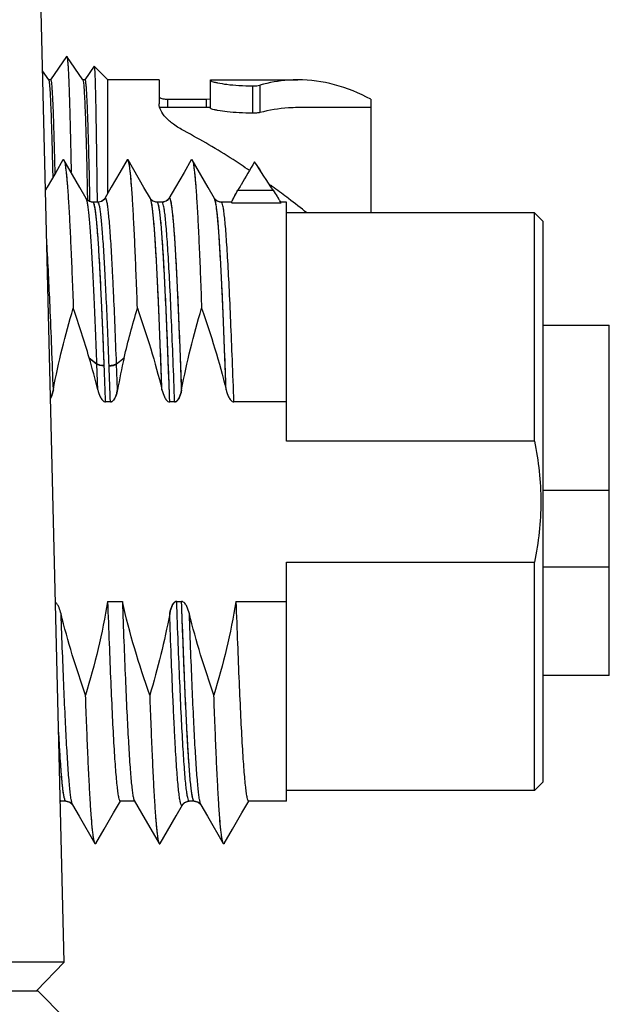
# Model space of a CAD drawing. Header units: inches. Extents: x 0 to 34, y 0 to 22.
# Tile 10 of 126: x 16.434 to 16.977, y 3.885 to 4.791. Entities that reach past the tile are written whole.
import ezdxf

# ---------------------------------------------------------------- set-up
doc = ezdxf.new("R2010")
doc.units = ezdxf.units.IN
doc.header["$LTSCALE"] = 1.87
doc.header["$MEASUREMENT"] = 0
doc.layers.get('0').update_dxf_attribs({"linetype": 'CONTINUOUS'})

msp = doc.modelspace()

# ---------------------------------------------------------------- linework, layer by layer
at = {"color": 7, "linetype": 'CONTINUOUS'}
for p, q in [((16.47494, 3.92372), (16.43159, 5.69748)), ((16.47703, 4.75745), (16.46226, 4.73579)), ((16.47703, 4.75745), (16.47714, 4.75753)), ((16.47714, 4.75753), (16.47725, 4.75745)), ((16.49202, 4.73579), (16.47725, 4.75745)), ((16.46053, 4.73579), (16.45489, 4.74406)), ((16.50235, 4.74839), (16.49375, 4.73579)), ((16.50241, 4.74841), (16.51494, 4.73588)), ((16.46238, 4.73588), (16.46041, 4.73588)), ((16.46053, 4.73579), (16.4606, 4.73565)), ((16.49387, 4.73588), (16.4919, 4.73588)), ((16.49202, 4.73579), (16.49236, 4.73456)), ((16.56219, 4.73588), (16.51494, 4.73588)), ((16.51494, 4.63152), (16.51494, 4.73588)), ((16.56219, 4.73588), (16.56219, 4.71383)), ((16.60943, 4.73588), (16.69, 4.73588)), ((16.60943, 4.7097), (16.60943, 4.73588)), ((16.65493, 4.73096), (16.65493, 4.70577)), ((16.64814, 4.73029), (16.64814, 4.70515)), ((16.57006, 4.718), (16.60549, 4.718)), ((16.57006, 4.71029), (16.57006, 4.718)), ((16.60549, 4.718), (16.6095, 4.71836)), ((16.60549, 4.718), (16.60549, 4.71029)), ((16.75707, 4.718), (16.75707, 4.61332)), ((16.60943, 4.71029), (16.56307, 4.71029)), ((16.75707, 4.71029), (16.68999, 4.71029)), ((16.47358, 4.66212), (16.46699, 4.65072)), ((16.47358, 4.66212), (16.47455, 4.66211)), ((16.48919, 4.63678), (16.47455, 4.66211)), ((16.53263, 4.66211), (16.52604, 4.65072)), ((16.5336, 4.66212), (16.53263, 4.66212)), ((16.54825, 4.63679), (16.5336, 4.66211)), ((16.59169, 4.66212), (16.5851, 4.65072)), ((16.59169, 4.66212), (16.59266, 4.66212)), ((16.6073, 4.63679), (16.59266, 4.66211)), ((16.46699, 4.65072), (16.45907, 4.63703)), ((16.52604, 4.65072), (16.51813, 4.63703)), ((16.5851, 4.65072), (16.57718, 4.63703)), ((16.45907, 4.63703), (16.45757, 4.63443)), ((16.49506, 4.62663), (16.48919, 4.63678)), ((16.51813, 4.63703), (16.51211, 4.62663)), ((16.55412, 4.62663), (16.54825, 4.63679)), ((16.57718, 4.63703), (16.57117, 4.62664)), ((16.61318, 4.62663), (16.6073, 4.63679)), ((16.63466, 4.63425), (16.66707, 4.63425)), ((16.63757, 4.63934), (16.63739, 4.63902)), ((16.63757, 4.63934), (16.63739, 4.63902)), ((16.49542, 4.62609), (16.49506, 4.62663)), ((16.4954, 4.62611), (16.49506, 4.62663)), ((16.49716, 4.62443), (16.4954, 4.62611)), ((16.49622, 4.62685), (16.49625, 4.62541)), ((16.50066, 4.6232), (16.49716, 4.62443)), ((16.49819, 4.6269), (16.49825, 4.62407)), ((16.49825, 4.62407), (16.49825, 4.62368)), ((16.50134, 4.62317), (16.50006, 4.62328)), ((16.50134, 4.62317), (16.50066, 4.6232)), ((16.50584, 4.62317), (16.50134, 4.62317)), ((16.50188, 4.62271), (16.50134, 4.62316)), ((16.50199, 4.62251), (16.50188, 4.62271)), ((16.509, 4.62386), (16.50584, 4.62317)), ((16.5111, 4.62533), (16.509, 4.62386)), ((16.51146, 4.62572), (16.50971, 4.62424)), ((16.51203, 4.62649), (16.5111, 4.62533)), ((16.51211, 4.62663), (16.51146, 4.62572)), ((16.51211, 4.62663), (16.51203, 4.62649)), ((16.55467, 4.62584), (16.55412, 4.62663)), ((16.55483, 4.62459), (16.55412, 4.62662)), ((16.55655, 4.62422), (16.55467, 4.62584)), ((16.5591, 4.62328), (16.55606, 4.62454)), ((16.55991, 4.62318), (16.55655, 4.62422)), ((16.56039, 4.62317), (16.5591, 4.62328)), ((16.5604, 4.62317), (16.55991, 4.62318)), ((16.56489, 4.62317), (16.5604, 4.62317)), ((16.56073, 4.62299), (16.5604, 4.62316)), ((16.56099, 4.62261), (16.56073, 4.62299)), ((16.56879, 4.62425), (16.56489, 4.62317)), ((16.57073, 4.62597), (16.56879, 4.62425)), ((16.57096, 4.6263), (16.56944, 4.6247)), ((16.57117, 4.62663), (16.57073, 4.62597)), ((16.57117, 4.62663), (16.57096, 4.6263)), ((16.61372, 4.62584), (16.61318, 4.62663)), ((16.61389, 4.62459), (16.61318, 4.62662)), ((16.61561, 4.62422), (16.61372, 4.62584)), ((16.61815, 4.62328), (16.61512, 4.62454)), ((16.61897, 4.62318), (16.61561, 4.62422)), ((16.61945, 4.62317), (16.61815, 4.62328)), ((16.61945, 4.62317), (16.61897, 4.62318)), ((16.6285, 4.62317), (16.61945, 4.62317)), ((16.6285, 4.62317), (16.629, 4.62278)), ((16.629, 4.62278), (16.62917, 4.62378)), ((16.629, 4.62278), (16.67446, 4.62278)), ((16.6734, 4.62439), (16.67324, 4.62463)), ((16.67381, 4.62377), (16.67329, 4.62457)), ((16.67446, 4.62278), (16.6734, 4.62439)), ((16.67446, 4.62278), (16.67381, 4.62377)), ((16.67928, 4.62317), (16.67446, 4.62317)), ((16.67928, 4.40329), (16.67928, 4.62316)), ((16.50253, 4.62095), (16.50235, 4.62157)), ((16.90762, 4.61332), (16.67928, 4.61332)), ((16.9155, 4.60545), (16.90762, 4.61332)), ((16.90762, 4.40329), (16.90762, 4.61332)), ((16.9155, 4.08971), (16.9155, 4.60545)), ((16.9155, 4.50998), (16.97652, 4.50998)), ((16.97652, 4.18753), (16.97652, 4.50998)), ((16.49787, 4.47997), (16.50485, 4.47448)), ((16.49787, 4.47997), (16.50486, 4.47428)), ((16.52299, 4.47448), (16.52998, 4.47997)), ((16.50486, 4.47428), (16.50485, 4.47448)), ((16.50573, 4.45062), (16.50486, 4.47428)), ((16.51168, 4.47269), (16.51167, 4.47289)), ((16.51618, 4.47249), (16.51617, 4.47269)), ((16.52299, 4.47448), (16.52299, 4.47468)), ((16.52388, 4.45062), (16.52299, 4.47448)), ((16.51741, 4.4394), (16.51291, 4.4394)), ((16.57646, 4.4394), (16.57197, 4.4394)), ((16.64007, 4.4394), (16.63102, 4.4394)), ((16.67928, 4.4394), (16.64007, 4.4394)), ((16.90762, 4.40329), (16.67928, 4.40329)), ((16.97652, 4.35789), (16.9155, 4.35789)), ((16.67928, 4.29186), (16.90762, 4.29186)), ((16.67928, 4.07199), (16.67928, 4.29186)), ((16.90762, 4.08183), (16.90762, 4.29186)), ((16.9155, 4.28768), (16.97652, 4.28768)), ((16.51475, 4.25575), (16.52834, 4.25575)), ((16.57835, 4.25575), (16.58285, 4.25575)), ((16.63286, 4.25575), (16.67928, 4.25575)), ((16.97652, 4.18753), (16.9155, 4.18753)), ((16.9155, 4.0897), (16.90762, 4.08183)), ((16.90762, 4.08183), (16.67928, 4.08183)), ((16.47181, 4.07199), (16.47129, 4.07242)), ((16.47131, 4.07194), (16.47181, 4.07199)), ((16.47131, 4.07196), (16.47181, 4.07199)), ((16.47631, 4.07199), (16.47181, 4.07199)), ((16.47598, 4.07216), (16.47571, 4.07255)), ((16.47631, 4.07199), (16.47598, 4.07216)), ((16.47631, 4.07199), (16.47722, 4.07193)), ((16.47631, 4.07199), (16.48001, 4.07102)), ((16.47722, 4.07193), (16.48022, 4.07089)), ((16.48001, 4.07102), (16.48197, 4.06939)), ((16.48022, 4.07089), (16.48197, 4.06939)), ((16.48258, 4.06853), (16.48188, 4.07055)), ((16.48197, 4.06939), (16.48258, 4.06852)), ((16.52032, 4.06113), (16.52653, 4.07186)), ((16.53964, 4.07199), (16.52632, 4.07199)), ((16.53936, 4.07246), (16.54606, 4.06088)), ((16.58398, 4.06903), (16.58576, 4.07073)), ((16.58401, 4.06907), (16.58561, 4.07063)), ((16.58561, 4.07063), (16.58869, 4.07188)), ((16.58869, 4.07188), (16.58992, 4.07199)), ((16.59442, 4.07199), (16.58992, 4.07199)), ((16.59409, 4.07216), (16.59382, 4.07255)), ((16.59442, 4.07199), (16.59409, 4.07216)), ((16.59442, 4.07199), (16.59533, 4.07193)), ((16.59442, 4.07199), (16.59812, 4.07101)), ((16.59533, 4.07193), (16.59834, 4.07089)), ((16.59812, 4.07101), (16.60009, 4.06938)), ((16.59834, 4.07089), (16.60009, 4.06938)), ((16.6007, 4.06853), (16.59999, 4.07055)), ((16.60009, 4.06938), (16.6007, 4.06852)), ((16.60009, 4.06938), (16.6007, 4.06852)), ((16.63843, 4.06113), (16.64464, 4.07186)), ((16.67928, 4.07199), (16.64443, 4.07199)), ((16.48259, 4.06852), (16.4886, 4.05812)), ((16.51164, 4.04612), (16.52032, 4.06113)), ((16.54606, 4.06088), (16.56216, 4.03304)), ((16.57778, 4.05837), (16.58364, 4.06852)), ((16.58365, 4.06852), (16.58401, 4.06907)), ((16.6007, 4.06852), (16.60671, 4.05812)), ((16.62975, 4.04612), (16.63843, 4.06113)), ((16.4886, 4.05812), (16.50311, 4.03304)), ((16.56986, 4.04467), (16.57778, 4.05837)), ((16.60671, 4.05812), (16.62122, 4.03304)), ((16.50407, 4.03303), (16.51164, 4.04612)), ((16.56313, 4.03303), (16.56986, 4.04467)), ((16.62218, 4.03303), (16.62975, 4.04612)), ((16.50407, 4.03303), (16.5031, 4.03303)), ((16.56216, 4.03303), (16.56313, 4.03303)), ((16.62218, 4.03303), (16.62121, 4.03303)), ((16.47494, 3.92372), (4.38701, 3.92372)), ((16.44933, 3.89748), (16.47494, 3.92372)), ((4.41137, 3.89748), (16.45058, 3.89748)), ((16.45058, 3.89748), (16.47497, 3.87248))]:
    msp.add_line(p, q, dxfattribs=at)
for points in [[(16.50006, 4.62328), (16.49701, 4.62454), (16.49542, 4.62609)], [(16.50971, 4.62424), (16.50673, 4.62322), (16.50584, 4.62317)], [(16.55606, 4.62454), (16.55449, 4.62607), (16.55412, 4.62663)], [(16.56944, 4.6247), (16.56622, 4.62328), (16.56489, 4.62317)], [(16.61512, 4.62454), (16.61355, 4.62607), (16.61318, 4.62663)], [(16.58576, 4.07073), (16.58928, 4.07196), (16.58992, 4.07199)]]:
    msp.add_lwpolyline(points, dxfattribs=at)
for centre, radius, start, end in [((16.60958, 4.73525), 0.000144, 175.04617, 180.00883), ((16.60958, 4.73525), 0.000148, 180.01526, 184.88096), ((17.45332, 4.16635), 0.94296, 148.40768, 149.89373), ((17.42891, 4.18093), 0.91452, 148.38457, 149.91683), ((15.64568, 3.98884), 1.20822, 32.28872, 33.76403), ((15.64828, 3.99053), 1.20512, 32.28682, 33.76593), ((17.23967, 4.29054), 0.69583, 149.94699, 150.39911), ((16.15904, 3.94024), 0.86241, 53.82951, 54.10783), ((17.28307, 5.0227), 0.72825, 212.23539, 212.77159), ((17.24027, 4.99538), 0.67747, 212.21132, 212.79179), ((16.1264, 3.89589), 0.91748, 52.78789, 53.81852), ((17.19569, 4.96654), 0.62438, 212.7783, 212.93216), ((17.20833, 4.97494), 0.63955, 212.80278, 212.94256), ((17.38645, 5.09054), 0.8519, 212.95305, 213.16069), ((17.30165, 5.03534), 0.75071, 212.94307, 213.16736), ((16.06536, 3.81592), 1.01808, 51.56642, 52.77398), ((15.65375, 4.23325), 0.87944, 16.29284, 19.41426), ((15.82874, 4.28491), 0.69698, 13.75435, 16.25248), ((17.11795, 4.34236), 0.60386, 166.82731, 169.67208), ((-0.02321, 3.84191), 16.54691, 2.06935, 2.184699), ((-0.03943, 3.84115), 16.56765, 2.069379, 2.183896)]:
    msp.add_arc(centre, radius, start, end, dxfattribs=at)
for points, knots in [([(16.47725, 4.75745), (16.47731, 4.75736), (16.4774, 4.7571), (16.47759, 4.75631), (16.47779, 4.75478), (16.47804, 4.75234), (16.47828, 4.74908), (16.47852, 4.74501), (16.47877, 4.74014), (16.47902, 4.73448), (16.47937, 4.72539), (16.47979, 4.71218), (16.48029, 4.69421), (16.48078, 4.67353), (16.48109, 4.65887), (16.48125, 4.65112)], [0, 0, 0, 0, 0.002947, 0.007749, 0.023087, 0.04613, 0.076856, 0.115189, 0.161048, 0.214326, 0.274882, 0.417238, 0.586702, 0.781603, 1, 1, 1, 1]), ([(16.50241, 4.74841), (16.50247, 4.74835), (16.50252, 4.7481), (16.5026, 4.74765), (16.50268, 4.74692), (16.50276, 4.74594), (16.50284, 4.74471), (16.50296, 4.74256), (16.5031, 4.73925), (16.50327, 4.73453), (16.50343, 4.72883), (16.5036, 4.72216), (16.50376, 4.71455), (16.50393, 4.70602), (16.50416, 4.69288), (16.50445, 4.67439), (16.50478, 4.64987), (16.50499, 4.63249), (16.5051, 4.62333)], [0, 0, 0, 0, 0.001818, 0.005613, 0.011429, 0.01927, 0.029137, 0.041027, 0.07084, 0.108613, 0.154243, 0.207588, 0.268478, 0.336736, 0.412141, 0.583435, 0.780213, 1, 1, 1, 1]), ([(16.4606, 4.73565), (16.46072, 4.73536), (16.46088, 4.73455), (16.4611, 4.733), (16.46132, 4.7308), (16.46166, 4.72657), (16.46205, 4.71968), (16.46249, 4.70954), (16.46295, 4.69698), (16.4634, 4.6821), (16.46386, 4.66502), (16.46415, 4.65292), (16.46429, 4.64652)], [0, 0, 0, 0, 0.010244, 0.027751, 0.052572, 0.08467, 0.170467, 0.284463, 0.425717, 0.593028, 0.785001, 1, 1, 1, 1]), ([(16.46238, 4.73588), (16.46243, 4.73588), (16.46254, 4.73575), (16.4627, 4.73528), (16.46291, 4.73423), (16.46313, 4.73247), (16.46336, 4.73001), (16.46359, 4.72685), (16.46382, 4.72301), (16.46406, 4.71849), (16.46439, 4.71114), (16.4648, 4.70034), (16.46527, 4.68554), (16.46574, 4.66836), (16.46604, 4.65613), (16.46619, 4.64964)], [0, 0, 0, 0, 0.001717, 0.00508, 0.017643, 0.038233, 0.066871, 0.103505, 0.148072, 0.200482, 0.260609, 0.403478, 0.575403, 0.774848, 1, 1, 1, 1]), ([(16.49236, 4.73456), (16.49261, 4.73317), (16.49294, 4.72942), (16.49341, 4.72241), (16.49386, 4.71263), (16.49434, 4.70017), (16.49481, 4.68515), (16.49548, 4.66043), (16.49593, 4.64072), (16.49622, 4.62685)], [0, 0, 0, 0, 0.039172, 0.104584, 0.1957, 0.311702, 0.451518, 0.613874, 1, 1, 1, 1]), ([(16.49387, 4.73588), (16.49393, 4.73588), (16.49406, 4.7357), (16.49416, 4.73536), (16.4943, 4.73478), (16.49449, 4.73359), (16.49472, 4.73151), (16.49498, 4.72837), (16.49525, 4.72433), (16.49551, 4.71943), (16.49578, 4.71366), (16.49605, 4.70706), (16.49631, 4.69963), (16.49669, 4.68815), (16.49715, 4.67192), (16.49768, 4.65033), (16.49802, 4.635), (16.49819, 4.6269)], [0, 0, 0, 0, 0.001613, 0.004958, 0.010283, 0.017638, 0.038469, 0.06744, 0.104495, 0.149536, 0.20243, 0.263032, 0.331172, 0.406644, 0.57872, 0.777268, 1, 1, 1, 1]), ([(16.60943, 4.73523), (16.60944, 4.73506), (16.61, 4.73473), (16.61045, 4.73455), (16.61079, 4.73443)], [0, 0, 0, 0, 0.318041, 1, 1, 1, 1]), ([(16.61079, 4.73443), (16.61149, 4.73418), (16.61322, 4.7337), (16.6178, 4.7327), (16.6254, 4.73155), (16.63612, 4.73056), (16.64399, 4.7303), (16.64814, 4.73029)], [0, 0, 0, 0, 0.059069, 0.14286, 0.373585, 0.669717, 1, 1, 1, 1]), ([(16.64814, 4.73029), (16.64944, 4.73028), (16.65171, 4.73038), (16.65399, 4.73069), (16.65493, 4.73096)], [0, 0, 0, 0, 0.567593, 1, 1, 1, 1]), ([(16.69, 4.73588), (16.68708, 4.73588), (16.67525, 4.73546), (16.6635, 4.73336), (16.65493, 4.73096)], [0, 0, 0, 0, 0.247285, 1, 1, 1, 1]), ([(16.75707, 4.718), (16.74643, 4.72362), (16.72468, 4.73261), (16.70128, 4.73588), (16.69, 4.73588)], [0, 0, 0, 0, 0.516217, 1, 1, 1, 1]), ([(16.56219, 4.72053), (16.56222, 4.71984), (16.56376, 4.7189), (16.56638, 4.71822), (16.56862, 4.718), (16.57006, 4.718)], [0, 0, 0, 0, 0.242471, 0.495617, 1, 1, 1, 1]), ([(16.58525, 4.68882), (16.58185, 4.69062), (16.57577, 4.69433), (16.56839, 4.70071), (16.56358, 4.70711), (16.56219, 4.71177), (16.56219, 4.71383)], [0, 0, 0, 0, 0.326708, 0.602534, 0.824443, 1, 1, 1, 1]), ([(16.60943, 4.70971), (16.60943, 4.70971), (16.60943, 4.7097), (16.60943, 4.7097), (16.60943, 4.7097)], [0, 0, 0, 0, 0.491986, 1, 1, 1, 1]), ([(16.61065, 4.709), (16.61034, 4.70911), (16.60995, 4.70926), (16.60944, 4.70955), (16.60943, 4.7097)], [0, 0, 0, 0, 0.684372, 1, 1, 1, 1]), ([(16.64814, 4.70515), (16.64407, 4.70516), (16.63629, 4.70539), (16.62558, 4.70629), (16.61788, 4.70735), (16.61316, 4.7083), (16.61137, 4.70876), (16.61065, 4.709)], [0, 0, 0, 0, 0.323249, 0.617656, 0.853544, 0.939722, 1, 1, 1, 1]), ([(16.65493, 4.70577), (16.65396, 4.70552), (16.65169, 4.70524), (16.64942, 4.70515), (16.64814, 4.70515)], [0, 0, 0, 0, 0.440401, 1, 1, 1, 1]), ([(16.68999, 4.71029), (16.68707, 4.71029), (16.67527, 4.70991), (16.66353, 4.70798), (16.65493, 4.70577)], [0, 0, 0, 0, 0.247583, 1, 1, 1, 1]), ([(16.64525, 4.65251), (16.64029, 4.65588), (16.62079, 4.66879), (16.60063, 4.68071), (16.58525, 4.68882)], [0, 0, 0, 0, 0.256385, 1, 1, 1, 1]), ([(16.47358, 4.66212), (16.47368, 4.6623), (16.47406, 4.66277), (16.47444, 4.6623), (16.47455, 4.66211)], [0, 0, 0, 0, 0.498484, 1, 1, 1, 1]), ([(16.47455, 4.66211), (16.4748, 4.66166), (16.4752, 4.66034), (16.47571, 4.65786), (16.47623, 4.65435), (16.47676, 4.64983), (16.47729, 4.64432), (16.47805, 4.63504), (16.47897, 4.62111), (16.48003, 4.60174), (16.48109, 4.57903), (16.48215, 4.55326), (16.48284, 4.5351), (16.48318, 4.52557)], [0, 0, 0, 0, 0.011316, 0.029852, 0.055722, 0.088932, 0.129416, 0.177017, 0.292887, 0.435139, 0.601952, 0.79103, 1, 1, 1, 1]), ([(16.47455, 4.66211), (16.4748, 4.66166), (16.4752, 4.66034), (16.47571, 4.65786), (16.47623, 4.65435), (16.47701, 4.64767), (16.47792, 4.63688), (16.47897, 4.62111), (16.48003, 4.60174), (16.48109, 4.57903), (16.48215, 4.55326), (16.48284, 4.5351), (16.48318, 4.52557)], [0, 0, 0, 0, 0.011316, 0.029852, 0.055722, 0.088932, 0.177015, 0.292885, 0.435137, 0.601951, 0.791029, 1, 1, 1, 1]), ([(16.5336, 4.66211), (16.53349, 4.6623), (16.53311, 4.66277), (16.53274, 4.6623), (16.53263, 4.66211)], [0, 0, 0, 0, 0.499741, 1, 1, 1, 1]), ([(16.54224, 4.52557), (16.54189, 4.5351), (16.54121, 4.55327), (16.54014, 4.57903), (16.53908, 4.60175), (16.53802, 4.62113), (16.5371, 4.63505), (16.53634, 4.64433), (16.53581, 4.64984), (16.53528, 4.65436), (16.53477, 4.65786), (16.53425, 4.66034), (16.53386, 4.66167), (16.5336, 4.66211)], [0, 0, 0, 0, 0.209004, 0.398108, 0.564938, 0.707197, 0.823062, 0.870657, 0.911132, 0.94433, 0.970185, 0.988704, 1, 1, 1, 1]), ([(16.54224, 4.52557), (16.54189, 4.5351), (16.54121, 4.55327), (16.54014, 4.57903), (16.53908, 4.60175), (16.53803, 4.62113), (16.53698, 4.6369), (16.53606, 4.64769), (16.53528, 4.65436), (16.53477, 4.65786), (16.53425, 4.66034), (16.53386, 4.66167), (16.5336, 4.66211)], [0, 0, 0, 0, 0.209005, 0.398109, 0.564939, 0.707198, 0.823064, 0.911132, 0.94433, 0.970185, 0.988704, 1, 1, 1, 1]), ([(16.59169, 4.66212), (16.59179, 4.6623), (16.59217, 4.66277), (16.59255, 4.6623), (16.59266, 4.66211)], [0, 0, 0, 0, 0.499227, 1, 1, 1, 1]), ([(16.59266, 4.66211), (16.59291, 4.66167), (16.59331, 4.66034), (16.59382, 4.65786), (16.59434, 4.65436), (16.59487, 4.64984), (16.5954, 4.64433), (16.59616, 4.63505), (16.59708, 4.62113), (16.59814, 4.60175), (16.5992, 4.57903), (16.60026, 4.55327), (16.60095, 4.5351), (16.60129, 4.52557)], [0, 0, 0, 0, 0.011296, 0.029815, 0.05567, 0.088868, 0.129342, 0.176937, 0.292803, 0.435062, 0.601892, 0.790996, 1, 1, 1, 1]), ([(16.59266, 4.66211), (16.59291, 4.66167), (16.59331, 4.66034), (16.59382, 4.65786), (16.59434, 4.65436), (16.59512, 4.64769), (16.59603, 4.6369), (16.59708, 4.62113), (16.59814, 4.60175), (16.5992, 4.57903), (16.60026, 4.55327), (16.60095, 4.5351), (16.60129, 4.52557)], [0, 0, 0, 0, 0.011296, 0.029815, 0.05567, 0.088868, 0.176936, 0.292801, 0.435061, 0.601891, 0.790995, 1, 1, 1, 1]), ([(16.62917, 4.62378), (16.62938, 4.62435), (16.63001, 4.62571), (16.63181, 4.62921), (16.63345, 4.63212), (16.63466, 4.63425)], [0, 0, 0, 0, 0.153844, 0.377816, 1, 1, 1, 1]), ([(16.62942, 4.62441), (16.63001, 4.62578), (16.63175, 4.62907), (16.63356, 4.63231), (16.63466, 4.63425)], [0, 0, 0, 0, 0.400098, 1, 1, 1, 1]), ([(16.50485, 4.47448), (16.50446, 4.48489), (16.50368, 4.50483), (16.50248, 4.53324), (16.50127, 4.55852), (16.50008, 4.58023), (16.49904, 4.59592), (16.49817, 4.60641), (16.49757, 4.61267), (16.49697, 4.6178), (16.49639, 4.62179), (16.4958, 4.62461), (16.49536, 4.62612), (16.49506, 4.62663)], [0, 0, 0, 0, 0.204847, 0.392262, 0.55899, 0.70228, 0.819686, 0.868034, 0.909241, 0.943141, 0.969581, 0.988491, 1, 1, 1, 1]), ([(16.50485, 4.47448), (16.50446, 4.48489), (16.50368, 4.50483), (16.50248, 4.53324), (16.50127, 4.55852), (16.50008, 4.58023), (16.49904, 4.59592), (16.49817, 4.60641), (16.49757, 4.61267), (16.49697, 4.6178), (16.49639, 4.62179), (16.4958, 4.62461), (16.49536, 4.62612), (16.49506, 4.62663)], [0, 0, 0, 0, 0.204847, 0.392262, 0.55899, 0.70228, 0.819686, 0.868034, 0.909241, 0.943141, 0.969581, 0.988491, 1, 1, 1, 1]), ([(16.50235, 4.62157), (16.50222, 4.62198), (16.50205, 4.62255), (16.50156, 4.62316), (16.50134, 4.62316)], [0, 0, 0, 0, 0.667907, 1, 1, 1, 1]), ([(16.51167, 4.47289), (16.51128, 4.48304), (16.51051, 4.50249), (16.50932, 4.53023), (16.50813, 4.55494), (16.50695, 4.57623), (16.50577, 4.59374), (16.50474, 4.60583), (16.50387, 4.61339), (16.50329, 4.61744), (16.50271, 4.62037), (16.50227, 4.62194), (16.50199, 4.62251)], [0, 0, 0, 0, 0.203102, 0.389131, 0.554927, 0.697802, 0.815402, 0.905749, 0.94029, 0.967549, 0.987425, 1, 1, 1, 1]), ([(16.51617, 4.47269), (16.51576, 4.48351), (16.51494, 4.50415), (16.51367, 4.53345), (16.5124, 4.55924), (16.5113, 4.57833), (16.5104, 4.59148), (16.50976, 4.59965), (16.50913, 4.60663), (16.50849, 4.6124), (16.50789, 4.61688), (16.50723, 4.62022), (16.50675, 4.62207), (16.50614, 4.62316), (16.50584, 4.62316)], [0, 0, 0, 0, 0.214749, 0.409961, 0.581859, 0.727298, 0.789209, 0.843482, 0.889911, 0.928309, 0.958499, 0.980347, 0.993922, 1, 1, 1, 1]), ([(16.51617, 4.47269), (16.51576, 4.48351), (16.51494, 4.50415), (16.51367, 4.53345), (16.5124, 4.55925), (16.5113, 4.57834), (16.5104, 4.59149), (16.50976, 4.59966), (16.50913, 4.60664), (16.50849, 4.61241), (16.50789, 4.61689), (16.50723, 4.62023), (16.50675, 4.62208), (16.50614, 4.62316), (16.50584, 4.62316)], [0, 0, 0, 0, 0.214775, 0.410008, 0.581919, 0.727364, 0.789273, 0.843544, 0.889968, 0.928358, 0.958538, 0.980373, 0.993934, 1, 1, 1, 1]), ([(16.51341, 4.62621), (16.51332, 4.62642), (16.51317, 4.62674), (16.51281, 4.62714), (16.51235, 4.62704), (16.5122, 4.62678), (16.51211, 4.62663)], [0, 0, 0, 0, 0.351469, 0.568852, 0.738448, 1, 1, 1, 1]), ([(16.52299, 4.47468), (16.52255, 4.4862), (16.5217, 4.50811), (16.52055, 4.53472), (16.51962, 4.55417), (16.51894, 4.56718), (16.51827, 4.57904), (16.51759, 4.5897), (16.51692, 4.59909), (16.51625, 4.60716), (16.51559, 4.61388), (16.51493, 4.61921), (16.51435, 4.62278), (16.51386, 4.62489), (16.51353, 4.62597), (16.51321, 4.62666), (16.51286, 4.62713), (16.51235, 4.62706), (16.5122, 4.62678), (16.51211, 4.62663)], [0, 0, 0, 0, 0.224669, 0.427463, 0.519277, 0.604074, 0.681437, 0.750948, 0.812208, 0.864931, 0.908888, 0.943859, 0.969657, 0.979109, 0.986295, 0.99129, 0.99435, 0.996572, 1, 1, 1, 1]), ([(16.56479, 4.45062), (16.56436, 4.46252), (16.56351, 4.4854), (16.56219, 4.5181), (16.56088, 4.54737), (16.55958, 4.57263), (16.55845, 4.59093), (16.55751, 4.60318), (16.55685, 4.61048), (16.5562, 4.61645), (16.55557, 4.62109), (16.55493, 4.62433), (16.55445, 4.62606), (16.55412, 4.62663)], [0, 0, 0, 0, 0.202447, 0.389136, 0.556253, 0.700542, 0.819038, 0.867872, 0.90946, 0.943582, 0.970052, 0.988826, 1, 1, 1, 1]), ([(16.56479, 4.45062), (16.56401, 4.47209), (16.56285, 4.50293), (16.56113, 4.54198), (16.55991, 4.56649), (16.5587, 4.58718), (16.55752, 4.60368), (16.55632, 4.61569), (16.55544, 4.62218), (16.55483, 4.62459)], [0, 0, 0, 0, 0.369766, 0.530985, 0.672616, 0.792178, 0.887561, 0.957237, 1, 1, 1, 1]), ([(16.56143, 4.62149), (16.5613, 4.62192), (16.56112, 4.62252), (16.56062, 4.62316), (16.5604, 4.62316)], [0, 0, 0, 0, 0.6701, 1, 1, 1, 1]), ([(16.57197, 4.4394), (16.57152, 4.45167), (16.57065, 4.47531), (16.5693, 4.50915), (16.56795, 4.53955), (16.56661, 4.56587), (16.56544, 4.58499), (16.56448, 4.59783), (16.5638, 4.6055), (16.56313, 4.61179), (16.56248, 4.61669), (16.56182, 4.62014), (16.56133, 4.62198), (16.56099, 4.62261)], [0, 0, 0, 0, 0.200551, 0.38625, 0.553081, 0.697602, 0.816674, 0.865873, 0.907858, 0.942396, 0.969284, 0.988458, 1, 1, 1, 1]), ([(16.57646, 4.4394), (16.576, 4.45231), (16.57508, 4.47711), (16.57365, 4.51249), (16.57224, 4.54397), (16.57101, 4.56742), (16.57, 4.58367), (16.56929, 4.59382), (16.56857, 4.60251), (16.56787, 4.6097), (16.56717, 4.61534), (16.5665, 4.61939), (16.56588, 4.6218), (16.56537, 4.6229), (16.56503, 4.62316), (16.56489, 4.62316)], [0, 0, 0, 0, 0.210076, 0.403476, 0.575561, 0.722389, 0.785181, 0.840392, 0.887742, 0.926958, 0.957779, 0.98007, 0.993876, 0.99774, 1, 1, 1, 1]), ([(16.57209, 4.62688), (16.57202, 4.62696), (16.57189, 4.62709), (16.57147, 4.62713), (16.57128, 4.62682), (16.57117, 4.62663)], [0, 0, 0, 0, 0.25226, 0.448292, 1, 1, 1, 1]), ([(16.57209, 4.62688), (16.57208, 4.62689), (16.57201, 4.62697), (16.57188, 4.6271), (16.57146, 4.62712), (16.57128, 4.62682), (16.57117, 4.62663)], [0, 0, 0, 0, 0.020302, 0.262689, 0.45467, 1, 1, 1, 1]), ([(16.58293, 4.45062), (16.58249, 4.46271), (16.58163, 4.48593), (16.5803, 4.51908), (16.57896, 4.54868), (16.57781, 4.57082), (16.57687, 4.5863), (16.5762, 4.59609), (16.57553, 4.60459), (16.57487, 4.61175), (16.57421, 4.61755), (16.57356, 4.62194), (16.57299, 4.62472), (16.57249, 4.62621), (16.57223, 4.62671), (16.57209, 4.62688)], [0, 0, 0, 0, 0.2053, 0.394282, 0.562957, 0.70793, 0.770543, 0.826118, 0.874412, 0.91519, 0.948224, 0.973343, 0.990531, 0.996195, 1, 1, 1, 1]), ([(16.57297, 4.6246), (16.57285, 4.6251), (16.57266, 4.62577), (16.57233, 4.62652), (16.57217, 4.62678), (16.57209, 4.62688)], [0, 0, 0, 0, 0.624396, 0.845531, 1, 1, 1, 1]), ([(16.58293, 4.45062), (16.58215, 4.4721), (16.58099, 4.50295), (16.57927, 4.542), (16.57806, 4.56653), (16.57684, 4.58721), (16.57566, 4.60371), (16.57446, 4.61571), (16.57358, 4.6222), (16.57297, 4.6246)], [0, 0, 0, 0, 0.369861, 0.53111, 0.672754, 0.792311, 0.88767, 0.957302, 1, 1, 1, 1]), ([(16.62384, 4.45062), (16.62341, 4.46252), (16.62256, 4.4854), (16.62125, 4.5181), (16.61994, 4.54737), (16.61864, 4.57263), (16.6175, 4.59093), (16.61656, 4.60318), (16.61591, 4.61048), (16.61526, 4.61645), (16.61462, 4.62109), (16.61398, 4.62433), (16.6135, 4.62606), (16.61318, 4.62663)], [0, 0, 0, 0, 0.202446, 0.389136, 0.556254, 0.700542, 0.819038, 0.867872, 0.90946, 0.943582, 0.970052, 0.988826, 1, 1, 1, 1]), ([(16.62384, 4.45062), (16.62307, 4.47209), (16.6219, 4.50293), (16.62019, 4.54198), (16.61897, 4.5665), (16.61775, 4.58718), (16.61657, 4.60368), (16.61538, 4.61569), (16.61449, 4.62218), (16.61389, 4.62459)], [0, 0, 0, 0, 0.369778, 0.531001, 0.672634, 0.792195, 0.887575, 0.957246, 1, 1, 1, 1]), ([(16.63102, 4.4394), (16.63056, 4.45232), (16.62964, 4.47712), (16.62821, 4.51249), (16.6268, 4.54398), (16.62557, 4.56742), (16.62456, 4.58368), (16.62385, 4.59383), (16.62313, 4.60252), (16.62243, 4.6097), (16.62173, 4.61534), (16.62106, 4.61939), (16.62044, 4.6218), (16.61993, 4.6229), (16.61959, 4.62316), (16.61945, 4.62316)], [0, 0, 0, 0, 0.210092, 0.403504, 0.575597, 0.722429, 0.78522, 0.84043, 0.887777, 0.926988, 0.957803, 0.980086, 0.993883, 0.997743, 1, 1, 1, 1]), ([(16.629, 4.62278), (16.6289, 4.62293), (16.6291, 4.62356), (16.62927, 4.62405), (16.62942, 4.62441)], [0, 0, 0, 0, 0.316259, 1, 1, 1, 1]), ([(16.51167, 4.47289), (16.51096, 4.49134), (16.5099, 4.51776), (16.50832, 4.55113), (16.5072, 4.57191), (16.50609, 4.58937), (16.50498, 4.60328), (16.50402, 4.61255), (16.50319, 4.61801), (16.50277, 4.62009), (16.50253, 4.62095)], [0, 0, 0, 0, 0.373292, 0.534409, 0.675246, 0.793786, 0.888191, 0.957239, 0.981947, 1, 1, 1, 1]), ([(16.57197, 4.4394), (16.57154, 4.4512), (16.5707, 4.47396), (16.5694, 4.50665), (16.5681, 4.53621), (16.56681, 4.56208), (16.56553, 4.58375), (16.56441, 4.59897), (16.56347, 4.60873), (16.56284, 4.61416), (16.5622, 4.61828), (16.56171, 4.62058), (16.56143, 4.62149)], [0, 0, 0, 0, 0.194057, 0.374488, 0.537694, 0.68056, 0.800259, 0.894461, 0.93146, 0.961451, 0.984298, 1, 1, 1, 1]), ([(16.46482, 4.45062), (16.46389, 4.47635), (16.46215, 4.5216), (16.46001, 4.56683), (16.45875, 4.58633)], [0, 0, 0, 0, 0.568605, 1, 1, 1, 1]), ([(16.46482, 4.45062), (16.46389, 4.47626), (16.46216, 4.52138), (16.46002, 4.56649), (16.45877, 4.58595)], [0, 0, 0, 0, 0.568147, 1, 1, 1, 1]), ([(16.51167, 4.47289), (16.51035, 4.47285), (16.50799, 4.47304), (16.50568, 4.47385), (16.50485, 4.47448)], [0, 0, 0, 0, 0.558006, 1, 1, 1, 1]), ([(16.51168, 4.47269), (16.51036, 4.47265), (16.508, 4.47284), (16.50569, 4.47365), (16.50486, 4.47428)], [0, 0, 0, 0, 0.558067, 1, 1, 1, 1]), ([(16.52299, 4.47468), (16.52216, 4.47401), (16.51988, 4.47306), (16.5175, 4.47273), (16.51617, 4.47269)], [0, 0, 0, 0, 0.445675, 1, 1, 1, 1]), ([(16.51618, 4.47249), (16.5175, 4.47253), (16.51989, 4.47286), (16.52217, 4.47381), (16.52299, 4.47448)], [0, 0, 0, 0, 0.554387, 1, 1, 1, 1]), ([(16.46226, 4.44265), (16.46294, 4.44387), (16.46394, 4.44651), (16.46457, 4.44924), (16.46482, 4.45062)], [0, 0, 0, 0, 0.499739, 1, 1, 1, 1]), ([(16.50573, 4.45062), (16.50629, 4.44835), (16.50741, 4.44497), (16.50967, 4.441), (16.51178, 4.4394), (16.51291, 4.4394)], [0, 0, 0, 0, 0.503311, 0.754846, 1, 1, 1, 1]), ([(16.51741, 4.4394), (16.51797, 4.4394), (16.51911, 4.43982), (16.52033, 4.44104), (16.52127, 4.44248), (16.52226, 4.44454), (16.52317, 4.44726), (16.52367, 4.4495), (16.52388, 4.45062)], [0, 0, 0, 0, 0.123835, 0.24875, 0.373927, 0.499165, 0.749537, 1, 1, 1, 1]), ([(16.52388, 4.45062), (16.52367, 4.4495), (16.52316, 4.44722), (16.52184, 4.44321), (16.51958, 4.4394), (16.51741, 4.4394)], [0, 0, 0, 0, 0.256327, 0.512564, 1, 1, 1, 1]), ([(16.56479, 4.45062), (16.56534, 4.44835), (16.56646, 4.44497), (16.56873, 4.441), (16.57083, 4.4394), (16.57197, 4.4394)], [0, 0, 0, 0, 0.503323, 0.754864, 1, 1, 1, 1]), ([(16.57646, 4.4394), (16.57703, 4.4394), (16.57817, 4.43981), (16.57938, 4.44104), (16.58032, 4.44248), (16.58132, 4.44454), (16.58223, 4.44726), (16.58273, 4.4495), (16.58293, 4.45062)], [0, 0, 0, 0, 0.123827, 0.248742, 0.37392, 0.49916, 0.749535, 1, 1, 1, 1]), ([(16.58293, 4.45062), (16.58273, 4.4495), (16.58221, 4.44722), (16.5809, 4.44321), (16.57864, 4.4394), (16.57646, 4.4394)], [0, 0, 0, 0, 0.256338, 0.512586, 1, 1, 1, 1]), ([(16.62384, 4.45062), (16.6244, 4.44835), (16.62552, 4.44497), (16.62778, 4.441), (16.62989, 4.4394), (16.63102, 4.4394)], [0, 0, 0, 0, 0.503322, 0.754862, 1, 1, 1, 1]), ([(16.47192, 4.24453), (16.47145, 4.24643), (16.47058, 4.24925), (16.46883, 4.25273), (16.46761, 4.25431), (16.46685, 4.25491)], [0, 0, 0, 0, 0.50031, 0.750547, 1, 1, 1, 1]), ([(16.51475, 4.25575), (16.51522, 4.24284), (16.51614, 4.21803), (16.51756, 4.18266), (16.51898, 4.15118), (16.5202, 4.12773), (16.52121, 4.11147), (16.52193, 4.10132), (16.52264, 4.09263), (16.52334, 4.08545), (16.52404, 4.07981), (16.52471, 4.07576), (16.52533, 4.07335), (16.52585, 4.07225), (16.52618, 4.07199), (16.52632, 4.07199)], [0, 0, 0, 0, 0.210091, 0.403504, 0.575598, 0.722429, 0.785221, 0.84043, 0.887777, 0.926988, 0.957803, 0.980086, 0.993883, 0.997743, 1, 1, 1, 1]), ([(16.52834, 4.25575), (16.52879, 4.24343), (16.52967, 4.21971), (16.53102, 4.18576), (16.53238, 4.15528), (16.53372, 4.12891), (16.53489, 4.10979), (16.53586, 4.09697), (16.53654, 4.08933), (16.53721, 4.08308), (16.53787, 4.07824), (16.53853, 4.07485), (16.53902, 4.07306), (16.53936, 4.07247)], [0, 0, 0, 0, 0.201217, 0.387457, 0.554659, 0.699347, 0.818353, 0.867427, 0.909223, 0.943508, 0.970077, 0.988876, 1, 1, 1, 1]), ([(16.57835, 4.25575), (16.57779, 4.25575), (16.57665, 4.25534), (16.57544, 4.25411), (16.57449, 4.25267), (16.5735, 4.25061), (16.57259, 4.24789), (16.57209, 4.24566), (16.57189, 4.24453)], [0, 0, 0, 0, 0.123833, 0.248748, 0.373925, 0.499164, 0.749537, 1, 1, 1, 1]), ([(16.57189, 4.24453), (16.57209, 4.24565), (16.57261, 4.24793), (16.57392, 4.25194), (16.57618, 4.25575), (16.57835, 4.25575)], [0, 0, 0, 0, 0.256328, 0.512567, 1, 1, 1, 1]), ([(16.58992, 4.07199), (16.58978, 4.07199), (16.58945, 4.07226), (16.58893, 4.07335), (16.58832, 4.07577), (16.58764, 4.07982), (16.58695, 4.08546), (16.58624, 4.09264), (16.58553, 4.10134), (16.58482, 4.11148), (16.58381, 4.12774), (16.58258, 4.15119), (16.58116, 4.18267), (16.57974, 4.21804), (16.57882, 4.24284), (16.57835, 4.25575)], [0, 0, 0, 0, 0.002262, 0.006129, 0.019941, 0.042237, 0.073063, 0.112282, 0.159635, 0.214847, 0.27764, 0.424465, 0.596544, 0.789935, 1, 1, 1, 1]), ([(16.59338, 4.07366), (16.5931, 4.07457), (16.59261, 4.07687), (16.59198, 4.08099), (16.59134, 4.08642), (16.5904, 4.09618), (16.58928, 4.11141), (16.588, 4.13307), (16.58671, 4.15894), (16.58542, 4.18851), (16.58412, 4.22119), (16.58327, 4.24395), (16.58285, 4.25575)], [0, 0, 0, 0, 0.015703, 0.038552, 0.068544, 0.105544, 0.199747, 0.319446, 0.462311, 0.625516, 0.805946, 1, 1, 1, 1]), ([(16.59003, 4.24453), (16.58947, 4.2468), (16.58859, 4.24961), (16.58689, 4.25269), (16.58558, 4.25455), (16.58398, 4.25575), (16.58285, 4.25575)], [0, 0, 0, 0, 0.503119, 0.62911, 0.755047, 1, 1, 1, 1]), ([(16.59382, 4.07255), (16.59349, 4.07317), (16.59299, 4.07501), (16.59234, 4.07846), (16.59168, 4.08336), (16.59101, 4.08966), (16.59034, 4.09733), (16.58937, 4.11016), (16.58821, 4.12928), (16.58687, 4.1556), (16.58552, 4.18601), (16.58417, 4.21984), (16.58329, 4.24348), (16.58285, 4.25575)], [0, 0, 0, 0, 0.011544, 0.030719, 0.057608, 0.092147, 0.134133, 0.183332, 0.302404, 0.446924, 0.613754, 0.799452, 1, 1, 1, 1]), ([(16.59003, 4.24453), (16.58947, 4.2468), (16.58835, 4.25018), (16.58609, 4.25415), (16.58398, 4.25575), (16.58285, 4.25575)], [0, 0, 0, 0, 0.503312, 0.754847, 1, 1, 1, 1]), ([(16.63286, 4.25575), (16.63333, 4.24284), (16.63425, 4.21803), (16.63567, 4.18266), (16.63709, 4.15118), (16.63831, 4.12773), (16.63932, 4.11147), (16.64004, 4.10132), (16.64075, 4.09263), (16.64145, 4.08545), (16.64215, 4.07981), (16.64282, 4.07576), (16.64344, 4.07335), (16.64396, 4.07225), (16.64429, 4.07199), (16.64443, 4.07199)], [0, 0, 0, 0, 0.210091, 0.403504, 0.575598, 0.722429, 0.785221, 0.84043, 0.887777, 0.926988, 0.957803, 0.980086, 0.993883, 0.997743, 1, 1, 1, 1]), ([(16.48258, 4.06853), (16.48226, 4.0691), (16.48178, 4.07082), (16.48114, 4.07407), (16.48051, 4.0787), (16.47985, 4.08467), (16.4792, 4.09197), (16.47826, 4.10423), (16.47712, 4.12253), (16.47582, 4.14778), (16.47451, 4.17706), (16.4732, 4.20975), (16.47235, 4.23263), (16.47192, 4.24453)], [0, 0, 0, 0, 0.01118, 0.029959, 0.056434, 0.09056, 0.132151, 0.180986, 0.299484, 0.443769, 0.610882, 0.797564, 1, 1, 1, 1]), ([(16.58365, 4.06852), (16.58355, 4.06836), (16.58341, 4.06813), (16.58309, 4.06803), (16.58289, 4.0681), (16.5827, 4.06829), (16.58243, 4.06871), (16.58212, 4.06953), (16.58176, 4.07082), (16.5814, 4.07253), (16.58104, 4.07466), (16.58052, 4.07832), (16.57989, 4.08393), (16.57917, 4.09187), (16.57845, 4.10136), (16.57772, 4.11236), (16.57699, 4.12479), (16.57626, 4.13859), (16.57553, 4.15367), (16.57453, 4.17605), (16.57329, 4.20647), (16.57236, 4.23146), (16.57189, 4.24453)], [0, 0, 0, 0, 0.003138, 0.004207, 0.005289, 0.006676, 0.008517, 0.01378, 0.021291, 0.031103, 0.043231, 0.057679, 0.093499, 0.138349, 0.191938, 0.253968, 0.324113, 0.401916, 0.486877, 0.578495, 0.779514, 1, 1, 1, 1]), ([(16.58365, 4.06852), (16.58355, 4.06836), (16.58338, 4.06804), (16.5828, 4.06807), (16.58247, 4.06866), (16.58211, 4.06951), (16.58176, 4.07082), (16.58123, 4.07337), (16.5806, 4.07761), (16.57989, 4.08393), (16.57917, 4.09187), (16.57845, 4.10136), (16.57772, 4.11236), (16.57699, 4.1248), (16.57626, 4.1386), (16.57553, 4.15367), (16.57453, 4.17605), (16.57329, 4.20647), (16.57236, 4.23146), (16.57189, 4.24453)], [0, 0, 0, 0, 0.003137, 0.005202, 0.008408, 0.013674, 0.021188, 0.031002, 0.057581, 0.093407, 0.138264, 0.19186, 0.253898, 0.32405, 0.401861, 0.486831, 0.578457, 0.779494, 1, 1, 1, 1]), ([(16.6007, 4.06853), (16.60037, 4.0691), (16.59989, 4.07082), (16.59925, 4.07406), (16.59862, 4.0787), (16.59796, 4.08467), (16.59731, 4.09197), (16.59637, 4.10423), (16.59524, 4.12252), (16.59393, 4.14778), (16.59262, 4.17705), (16.59131, 4.20975), (16.59046, 4.23263), (16.59003, 4.24453)], [0, 0, 0, 0, 0.011176, 0.029951, 0.056423, 0.090546, 0.132135, 0.18097, 0.299466, 0.443753, 0.610869, 0.797557, 1, 1, 1, 1]), ([(16.50311, 4.03304), (16.50285, 4.03348), (16.50245, 4.03481), (16.50194, 4.03729), (16.50142, 4.0408), (16.50089, 4.04531), (16.50036, 4.05082), (16.4996, 4.0601), (16.49868, 4.07403), (16.49762, 4.0934), (16.49656, 4.11612), (16.4955, 4.14189), (16.49482, 4.16005), (16.49447, 4.16958)], [0, 0, 0, 0, 0.011297, 0.029814, 0.055666, 0.088861, 0.129336, 0.176937, 0.29281, 0.435055, 0.601898, 0.791012, 1, 1, 1, 1]), ([(16.50311, 4.03304), (16.50285, 4.03348), (16.50245, 4.03481), (16.50194, 4.03729), (16.50142, 4.0408), (16.50064, 4.04747), (16.49973, 4.05826), (16.49868, 4.07403), (16.49762, 4.0934), (16.49656, 4.11612), (16.4955, 4.14189), (16.49482, 4.16005), (16.49447, 4.16958)], [0, 0, 0, 0, 0.011297, 0.029814, 0.055666, 0.088861, 0.176935, 0.292809, 0.435054, 0.601897, 0.791012, 1, 1, 1, 1]), ([(16.55353, 4.16958), (16.55387, 4.16005), (16.55455, 4.14189), (16.55562, 4.11612), (16.55668, 4.0934), (16.55774, 4.07403), (16.55866, 4.0601), (16.55942, 4.05082), (16.55995, 4.04531), (16.56048, 4.0408), (16.56099, 4.03729), (16.56151, 4.03481), (16.5619, 4.03348), (16.56216, 4.03304)], [0, 0, 0, 0, 0.208991, 0.398107, 0.564951, 0.707197, 0.82307, 0.87067, 0.911145, 0.944338, 0.970189, 0.988705, 1, 1, 1, 1]), ([(16.55353, 4.16958), (16.55387, 4.16005), (16.55455, 4.14189), (16.55562, 4.11612), (16.55668, 4.0934), (16.55773, 4.07402), (16.55878, 4.05826), (16.5597, 4.04746), (16.56048, 4.0408), (16.56099, 4.03729), (16.56151, 4.03481), (16.5619, 4.03348), (16.56216, 4.03304)], [0, 0, 0, 0, 0.208991, 0.398108, 0.564953, 0.707198, 0.823072, 0.911145, 0.944338, 0.970189, 0.988705, 1, 1, 1, 1]), ([(16.62122, 4.03304), (16.62096, 4.03348), (16.62056, 4.03481), (16.62005, 4.03729), (16.61953, 4.0408), (16.619, 4.04531), (16.61847, 4.05082), (16.61771, 4.0601), (16.61679, 4.07403), (16.61573, 4.0934), (16.61467, 4.11612), (16.61361, 4.14189), (16.61293, 4.16005), (16.61258, 4.16958)], [0, 0, 0, 0, 0.011297, 0.029814, 0.055666, 0.088861, 0.129336, 0.176937, 0.29281, 0.435055, 0.601898, 0.791012, 1, 1, 1, 1]), ([(16.62122, 4.03304), (16.62096, 4.03348), (16.62056, 4.03481), (16.62005, 4.03729), (16.61953, 4.0408), (16.61875, 4.04747), (16.61784, 4.05826), (16.61679, 4.07403), (16.61573, 4.0934), (16.61467, 4.11612), (16.61361, 4.14189), (16.61293, 4.16005), (16.61258, 4.16958)], [0, 0, 0, 0, 0.011297, 0.029814, 0.055666, 0.088861, 0.176935, 0.292809, 0.435054, 0.601897, 0.791012, 1, 1, 1, 1]), ([(16.47527, 4.07366), (16.47497, 4.07464), (16.47445, 4.07713), (16.47379, 4.08161), (16.47311, 4.08755), (16.47212, 4.09828), (16.47094, 4.11504), (16.47012, 4.12934), (16.4697, 4.13734)], [0, 0, 0, 0, 0.048032, 0.118875, 0.212484, 0.328347, 0.624046, 1, 1, 1, 1]), ([(16.47571, 4.07255), (16.47534, 4.07325), (16.4748, 4.07536), (16.47408, 4.07935), (16.47337, 4.08507), (16.47264, 4.09244), (16.47191, 4.10144), (16.47085, 4.1165), (16.47016, 4.12856), (16.46971, 4.1371)], [0, 0, 0, 0, 0.036777, 0.099408, 0.188116, 0.302523, 0.441816, 0.605127, 1, 1, 1, 1]), ([(16.47631, 4.07199), (16.47609, 4.07199), (16.47559, 4.07263), (16.47541, 4.07323), (16.47527, 4.07366)], [0, 0, 0, 0, 0.329781, 1, 1, 1, 1]), ([(16.59442, 4.07199), (16.5942, 4.07199), (16.5937, 4.07263), (16.59352, 4.07323), (16.59338, 4.07366)], [0, 0, 0, 0, 0.329882, 1, 1, 1, 1]), ([(16.50407, 4.03303), (16.50397, 4.03285), (16.50359, 4.03238), (16.50321, 4.03285), (16.50311, 4.03304)], [0, 0, 0, 0, 0.49913, 1, 1, 1, 1]), ([(16.56216, 4.03304), (16.56227, 4.03285), (16.56264, 4.03238), (16.56302, 4.03285), (16.56313, 4.03303)], [0, 0, 0, 0, 0.501019, 1, 1, 1, 1]), ([(16.62218, 4.03303), (16.62208, 4.03285), (16.6217, 4.03238), (16.62132, 4.03285), (16.62122, 4.03304)], [0, 0, 0, 0, 0.49913, 1, 1, 1, 1])]:
    msp.add_open_spline(points, degree=3, knots=knots, dxfattribs=at)
for points in [[(16.46482, 4.45062), (16.46942, 4.47593), (16.47575, 4.50094), (16.48318, 4.52557)], [(16.52998, 4.47997), (16.53356, 4.4953), (16.53769, 4.5105), (16.54224, 4.52557)], [(16.54224, 4.52557), (16.55087, 4.50095), (16.5586, 4.47597), (16.56479, 4.45062)], [(16.58293, 4.45062), (16.58753, 4.47593), (16.59386, 4.50094), (16.60129, 4.52557)], [(16.60129, 4.52557), (16.60993, 4.50095), (16.61766, 4.47597), (16.62384, 4.45062)], [(16.46482, 4.45062), (16.46432, 4.44787), (16.46361, 4.44509), (16.46226, 4.44264)], [(16.90762, 4.40329), (16.91146, 4.38501), (16.9156, 4.34758), (16.91146, 4.31014), (16.90762, 4.29186)], [(16.51475, 4.25575), (16.51008, 4.22661), (16.50299, 4.19783), (16.49447, 4.16958)], [(16.55353, 4.16958), (16.54362, 4.19782), (16.5349, 4.22655), (16.52834, 4.25575)], [(16.63286, 4.25575), (16.62819, 4.22661), (16.6211, 4.19783), (16.61258, 4.16958)], [(16.49447, 4.16958), (16.48583, 4.1942), (16.4781, 4.21918), (16.47192, 4.24453)], [(16.57189, 4.24453), (16.56729, 4.21922), (16.56095, 4.19421), (16.55353, 4.16958)], [(16.61258, 4.16958), (16.60394, 4.1942), (16.59621, 4.21918), (16.59003, 4.24453)]]:
    msp.add_open_spline(points, degree=3, dxfattribs=at)

doc.saveas('drawing.dxf')
